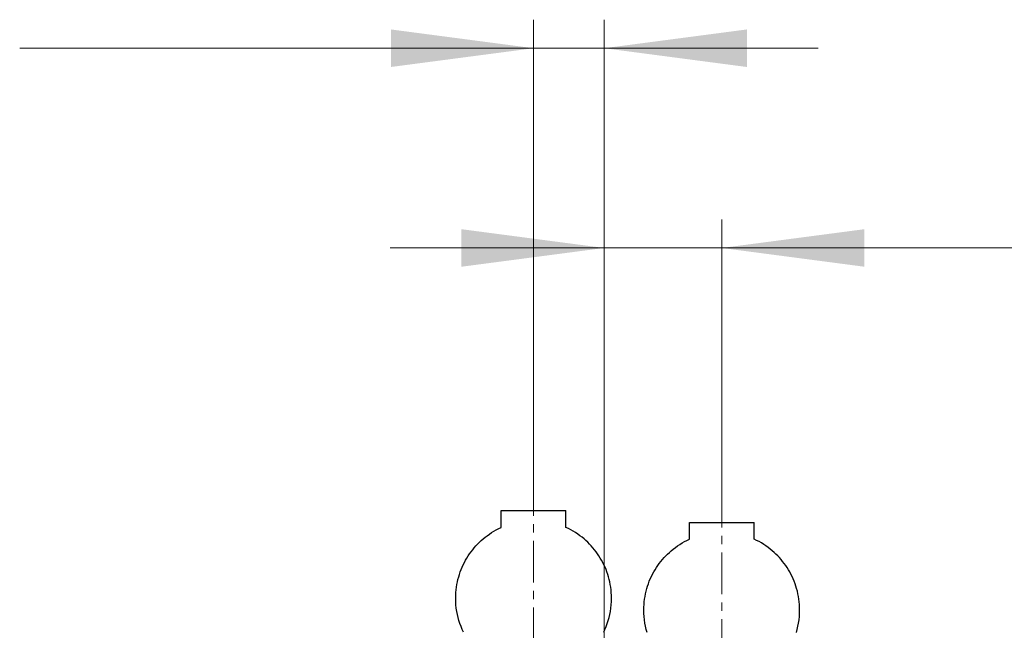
# Model space of a CAD drawing. Extents: x 0 to 1588, y 0 to 1123.
# Tile 27 of 35: x 151 to 319, y 786 to 890. Entities that reach past the tile are written whole.
import ezdxf

# ---------------------------------------------------------------- set-up
doc = ezdxf.new("R2010")
doc.units = 0
doc.header["$LTSCALE"] = 18.91
doc.header["$MEASUREMENT"] = 0
doc.linetypes.add('CENTER', pattern=[0.6, 0.375, -0.075, 0.075, -0.075])
doc.layers.add('12000_RIGHT', color=7, linetype='CONTINUOUS')
doc.layers.add('12100_RIGHT_DIM', color=7, linetype='CONTINUOUS')

msp = doc.modelspace()

# ---------------------------------------------------------------- linework, layer by layer
at = {"layer": '12000_RIGHT', "color": 7, "linetype": 'CENTER', "lineweight": 13}
for p, q in [((238.685934, 760.584192), (238.685934, 811.696192)), ((270.685934, 758.584192), (270.685934, 809.696192))]:
    msp.add_line(p, q, dxfattribs=at)
at = {"layer": '12000_RIGHT', "color": 7, "linetype": 'CONTINUOUS', "lineweight": 25}
for p, q in [((233.185934, 806.840194), (244.185934, 806.840194)), ((233.185934, 803.994757), (233.185934, 806.840194)), ((244.185934, 803.994757), (244.185934, 806.840194)), ((232.759081, 803.790564), (233.185955, 803.994727)), ((244.612788, 803.790564), (244.185913, 803.994727)), ((265.185934, 804.840194), (276.185934, 804.840194)), ((265.185934, 801.994757), (265.185934, 804.840194)), ((276.185934, 801.994757), (276.185934, 804.840194)), ((230.099916, 802.031668), (230.440405, 802.311759)), ((230.440405, 802.311759), (230.794783, 802.583983)), ((230.794783, 802.583983), (231.162685, 802.84722)), ((231.162685, 802.84722), (231.543716, 803.100371)), ((231.543716, 803.100371), (231.937262, 803.342543)), ((231.937262, 803.342543), (232.342615, 803.57289)), ((232.342615, 803.57289), (232.759081, 803.790564)), ((245.029253, 803.57289), (244.612788, 803.790564)), ((245.434607, 803.342543), (245.029253, 803.57289)), ((245.828151, 803.100371), (245.434607, 803.342543)), ((246.209183, 802.84722), (245.828151, 803.100371)), ((246.577085, 802.583983), (246.209183, 802.84722)), ((246.931463, 802.311759), (246.577085, 802.583983)), ((247.271952, 802.031668), (246.931463, 802.311759)), ((228.323006, 800.196601), (228.594686, 800.526526)), ((228.594686, 800.526526), (228.875357, 800.845946)), ((228.875357, 800.845946), (229.164385, 801.154425)), ((229.164385, 801.154425), (229.462057, 801.452399)), ((229.462057, 801.452399), (229.77368, 801.744841)), ((229.77368, 801.744841), (230.099916, 802.031668)), ((247.598189, 801.744841), (247.271952, 802.031668)), ((247.909811, 801.452399), (247.598189, 801.744841)), ((248.207483, 801.154425), (247.909811, 801.452399)), ((248.496512, 800.845946), (248.207483, 801.154425)), ((248.777181, 800.526526), (248.496512, 800.845946)), ((249.048863, 800.196601), (248.777181, 800.526526)), ((262.440405, 800.311759), (262.794783, 800.583983)), ((262.794783, 800.583983), (263.162685, 800.84722)), ((263.162685, 800.84722), (263.543717, 801.100371)), ((263.543717, 801.100371), (263.937261, 801.342543)), ((263.937261, 801.342543), (264.342615, 801.57289)), ((264.342615, 801.57289), (264.759081, 801.790564)), ((264.759081, 801.790564), (265.185956, 801.994727)), ((276.612787, 801.790564), (276.185913, 801.994727)), ((277.029253, 801.57289), (276.612787, 801.790564)), ((277.434606, 801.342543), (277.029253, 801.57289)), ((277.828152, 801.100371), (277.434606, 801.342543)), ((278.209183, 800.84722), (277.828152, 801.100371)), ((278.577085, 800.583983), (278.209183, 800.84722)), ((278.931463, 800.311759), (278.577085, 800.583983)), ((227.338386, 798.780867), (227.568132, 799.148299)), ((227.568132, 799.148299), (227.809114, 799.507033)), ((227.809114, 799.507033), (228.060938, 799.85662)), ((228.060938, 799.85662), (228.323006, 800.196601)), ((249.310929, 799.85662), (249.048863, 800.196601)), ((249.562754, 799.507033), (249.310929, 799.85662)), ((249.803736, 799.148299), (249.562754, 799.507033)), ((250.033481, 798.780867), (249.803736, 799.148299)), ((260.594686, 798.526526), (260.875356, 798.845946)), ((260.875356, 798.845946), (261.164385, 799.154425)), ((261.164385, 799.154425), (261.462057, 799.452399)), ((261.462057, 799.452399), (261.773679, 799.744841)), ((261.773679, 799.744841), (262.099916, 800.031668)), ((262.099916, 800.031668), (262.440405, 800.311759)), ((279.271952, 800.031668), (278.931463, 800.311759)), ((279.598188, 799.744841), (279.271952, 800.031668)), ((279.909811, 799.452399), (279.598188, 799.744841)), ((280.207483, 799.154425), (279.909811, 799.452399)), ((280.496511, 798.845946), (280.207483, 799.154425)), ((280.777182, 798.526526), (280.496511, 798.845946)), ((226.369638, 796.826079), (226.538319, 797.231498)), ((226.538319, 797.231498), (226.719843, 797.630065)), ((226.719843, 797.630065), (226.913916, 798.021384)), ((226.913916, 798.021384), (227.120205, 798.405104)), ((227.120205, 798.405104), (227.338386, 798.780867)), ((250.251663, 798.405104), (250.033481, 798.780867)), ((250.457953, 798.021384), (250.251663, 798.405104)), ((250.652025, 797.630065), (250.457953, 798.021384)), ((250.833549, 797.231498), (250.652025, 797.630065)), ((251.00223, 796.826079), (250.833549, 797.231498)), ((259.568132, 797.148299), (259.809114, 797.507033)), ((259.809114, 797.507033), (260.060939, 797.85662)), ((260.060939, 797.85662), (260.323006, 798.196601)), ((260.323006, 798.196601), (260.594686, 798.526526)), ((281.048862, 798.196601), (280.777182, 798.526526)), ((281.31093, 797.85662), (281.048862, 798.196601)), ((281.562754, 797.507033), (281.31093, 797.85662)), ((281.803736, 797.148299), (281.562754, 797.507033)), ((225.827801, 795.138938), (225.942842, 795.570403)), ((225.942842, 795.570403), (226.071657, 795.995459)), ((226.071657, 795.995459), (226.214003, 796.414038)), ((226.214003, 796.414038), (226.369638, 796.826079)), ((251.157865, 796.414038), (251.00223, 796.826079)), ((251.300211, 795.995459), (251.157865, 796.414038)), ((251.429026, 795.570403), (251.300211, 795.995459)), ((251.544067, 795.138938), (251.429026, 795.570403)), ((258.53832, 795.231498), (258.719843, 795.630065)), ((258.719843, 795.630065), (258.913915, 796.021384)), ((258.913915, 796.021384), (259.120206, 796.405104)), ((259.120206, 796.405104), (259.338387, 796.780867)), ((259.338387, 796.780867), (259.568132, 797.148299)), ((282.033482, 796.780867), (281.803736, 797.148299)), ((282.251663, 796.405104), (282.033482, 796.780867)), ((282.457952, 796.021384), (282.251663, 796.405104)), ((282.652025, 795.630065), (282.457952, 796.021384)), ((282.833548, 795.231498), (282.652025, 795.630065)), ((225.511101, 793.34954), (225.56802, 793.806487)), ((225.56802, 793.806487), (225.640053, 794.25701)), ((225.640053, 794.25701), (225.72678, 794.70114)), ((225.72678, 794.70114), (225.827801, 795.138938)), ((251.645089, 794.70114), (251.544067, 795.138938)), ((251.731816, 794.25701), (251.645089, 794.70114)), ((251.803849, 793.806487), (251.731816, 794.25701)), ((251.860768, 793.34954), (251.803849, 793.806487)), ((257.942841, 793.570403), (258.071657, 793.995459)), ((258.071657, 793.995459), (258.214003, 794.414038)), ((258.214003, 794.414038), (258.369638, 794.826079)), ((258.369638, 794.826079), (258.53832, 795.231498)), ((283.00223, 794.826079), (282.833548, 795.231498)), ((283.157865, 794.414038), (283.00223, 794.826079)), ((283.300211, 793.995459), (283.157865, 794.414038)), ((283.429026, 793.570403), (283.300211, 793.995459)), ((225.435934, 791.940192), (225.444483, 792.416358)), ((225.444483, 792.416358), (225.469736, 792.886153)), ((225.469736, 792.886153), (225.511101, 793.34954)), ((251.902132, 792.886153), (251.860768, 793.34954)), ((251.927385, 792.416358), (251.902132, 792.886153)), ((251.935934, 791.940192), (251.927385, 792.416358)), ((257.568019, 791.806487), (257.640052, 792.25701)), ((257.640052, 792.25701), (257.726779, 792.70114)), ((257.726779, 792.70114), (257.827802, 793.138938)), ((257.827802, 793.138938), (257.942841, 793.570403)), ((283.544065, 793.138938), (283.429026, 793.570403)), ((283.64509, 792.70114), (283.544065, 793.138938)), ((283.731817, 792.25701), (283.64509, 792.70114)), ((283.80385, 791.806487), (283.731817, 792.25701)), ((225.448296, 791.36772), (225.435934, 791.940192)), ((225.484692, 790.804488), (225.448296, 791.36772)), ((225.544098, 790.250579), (225.484692, 790.804488)), ((251.82777, 790.250579), (251.887176, 790.804488)), ((251.887176, 790.804488), (251.923572, 791.36772)), ((251.923572, 791.36772), (251.935934, 791.940192)), ((257.444483, 790.416358), (257.469737, 790.886153)), ((257.469737, 790.886153), (257.5111, 791.34954)), ((257.5111, 791.34954), (257.568019, 791.806487)), ((283.860769, 791.34954), (283.80385, 791.806487)), ((283.902132, 790.886153), (283.860769, 791.34954)), ((283.927385, 790.416358), (283.902132, 790.886153)), ((225.62565, 789.705985), (225.544098, 790.250579)), ((225.728609, 789.170668), (225.62565, 789.705985)), ((225.852289, 788.64453), (225.728609, 789.170668)), ((251.519579, 788.64453), (251.643258, 789.170668)), ((251.643258, 789.170668), (251.746219, 789.705985)), ((251.746219, 789.705985), (251.82777, 790.250579)), ((257.435934, 789.940192), (257.444483, 790.416358)), ((257.448296, 789.36772), (257.435934, 789.940192)), ((257.484692, 788.804488), (257.448296, 789.36772)), ((257.544098, 788.250579), (257.484692, 788.804488)), ((283.827768, 788.250579), (283.887175, 788.804488)), ((283.887175, 788.804488), (283.923571, 789.36772)), ((283.923571, 789.36772), (283.935934, 789.940192)), ((283.935934, 789.940192), (283.927385, 790.416358)), ((225.996206, 788.127593), (225.852289, 788.64453)), ((226.159937, 787.619986), (225.996206, 788.127593)), ((226.343058, 787.121833), (226.159937, 787.619986)), ((226.545145, 786.633246), (226.343058, 787.121833)), ((250.826723, 786.633246), (251.028811, 787.121833)), ((251.028811, 787.121833), (251.211931, 787.619986)), ((251.211931, 787.619986), (251.375662, 788.127593)), ((251.375662, 788.127593), (251.519579, 788.64453)), ((257.625649, 787.705985), (257.544098, 788.250579)), ((257.72861, 787.170668), (257.625649, 787.705985)), ((257.852289, 786.64453), (257.72861, 787.170668)), ((283.519579, 786.64453), (283.643259, 787.170668)), ((283.643259, 787.170668), (283.746218, 787.705985)), ((283.746218, 787.705985), (283.827768, 788.250579)), ((226.765825, 786.154624), (226.545145, 786.633246)), ((250.606043, 786.154624), (250.826723, 786.633246)), ((257.996206, 786.127593), (257.852289, 786.64453)), ((283.375662, 786.127593), (283.519579, 786.64453))]:
    msp.add_line(p, q, dxfattribs=at)
at = {"layer": '12100_RIGHT_DIM', "color": 7, "linetype": 'CONTINUOUS', "lineweight": 13}
for p, q in [((238.685934, 806.840192), (238.685934, 890.392192)), ((250.685934, 890.392192), (250.685934, 743.840192)), ((151.277934, 885.536192), (287.105934, 885.536192)), ((250.685934, 806.840192), (250.685934, 856.400192)), ((270.685934, 856.400192), (270.685934, 804.840192)), ((358.093934, 851.544192), (214.265934, 851.544192))]:
    msp.add_line(p, q, dxfattribs=at)
for points in [[(214.405934, 882.339669), (238.685934, 885.536192), (214.405934, 888.732715), (238.685934, 885.536192)], [(274.965934, 888.732715), (250.685934, 885.536192), (274.965934, 882.339669), (250.685934, 885.536192)], [(226.405934, 848.347669), (250.685934, 851.544192), (226.405934, 854.740715), (250.685934, 851.544192)], [(294.965934, 854.740715), (270.685934, 851.544192), (294.965934, 848.347669), (270.685934, 851.544192)]]:
    msp.add_solid(points, dxfattribs=at)

doc.saveas('drawing.dxf')
